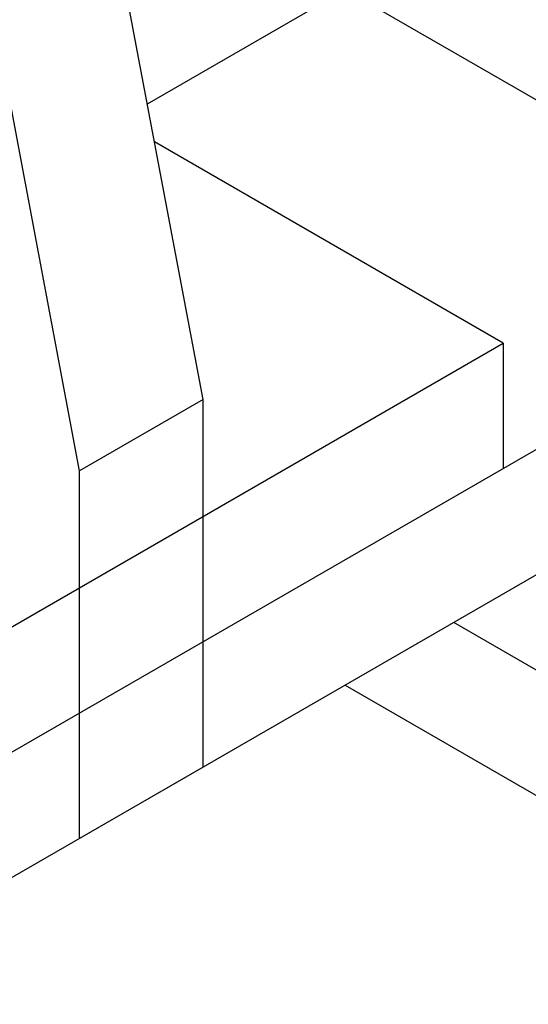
# Model space of a CAD drawing. Header units: millimetres. Extents: x 0 to 5600, y -1552 to 3960.
# Tile 154 of 199: x 4900 to 4973, y 2381 to 2522. Entities that reach past the tile are written whole.
import ezdxf

# ---------------------------------------------------------------- set-up
doc = ezdxf.new("R2010")
doc.units = ezdxf.units.MM
doc.header["$LTSCALE"] = 308
doc.layers.get('0').update_dxf_attribs({"linetype": 'CONTINUOUS'})
doc.layers.add('06___PRT_ALL_SURFS', color=7, linetype='CONTINUOUS')

msp = doc.modelspace()

# ---------------------------------------------------------------- linework, layer by layer
at = {"color": 7, "linetype": 'Continuous'}
for p, q in [((5119.58, 2544.85), (4412.48, 2136.6)), ((4932.55, 2534.43), (5017.05, 2485.65)), ((5119.58, 2526.88), (4412.48, 2118.64)), ((4918.03, 2510.13), (4946.34, 2526.47)), ((4968.97, 2475.85), (4919.06, 2504.67)), ((4866.44, 2416.66), (4968.97, 2475.85)), ((4968.97, 2475.85), (4968.97, 2457.89)), ((5017.05, 2404), (4961.9, 2435.84)), ((4946.34, 2426.86), (5017.05, 2386.04))]:
    msp.add_line(p, q, dxfattribs=at)
at = {"layer": '06___PRT_ALL_SURFS', "color": 7, "linetype": 'Continuous'}
for p, q in [((4926.01, 2467.76), (4863.08, 2801.74)), ((4908.34, 2457.56), (4845.4, 2791.53)), ((4926.01, 2415.13), (4926.01, 2467.76)), ((4908.34, 2404.92), (4908.34, 2457.56))]:
    msp.add_line(p, q, dxfattribs=at)
at = {"layer": '06___PRT_ALL_SURFS', "color": 6, "linetype": 'Continuous'}
for p, q in [((4926.01, 2467.76), (4908.34, 2457.56)), ((4926.01, 2415.13), (4908.34, 2404.92))]:
    msp.add_line(p, q, dxfattribs=at)

doc.saveas('drawing.dxf')
